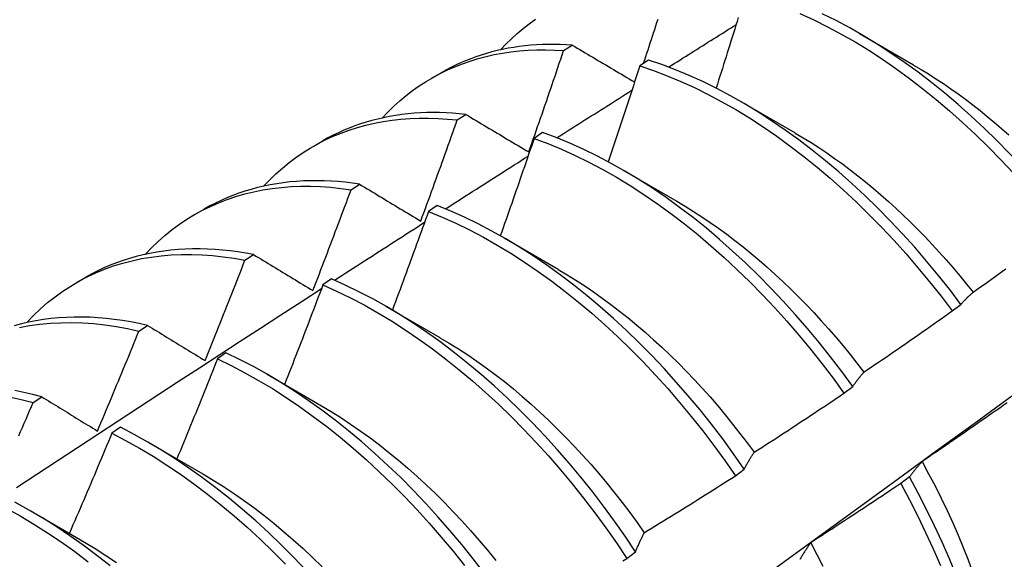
# Model space of a CAD drawing. Header units: inches. Extents: x 20 to 233, y 20 to 138.
# Tile 86 of 109: x 218.906 to 219.195, y 76.388 to 76.547. Entities that reach past the tile are written whole.
import ezdxf

# ---------------------------------------------------------------- set-up
doc = ezdxf.new("R2010")
doc.units = ezdxf.units.IN
doc.header["$MEASUREMENT"] = 0
doc.layers.add('Visible Edges(ANSI)', color=7, linetype='Continuous', lineweight=25)

msp = doc.modelspace()

# ---------------------------------------------------------------- linework, layer by layer
at = {"layer": 'Visible Edges(ANSI)'}
for p, q in [((219.1525, 76.54294), (219.16845, 76.53371)), ((219.0656, 76.53787), (219.06813, 76.53951)), ((219.09051, 76.53509), (219.088, 76.53338)), ((219.02684, 76.52977), (219.02965, 76.53138)), ((219.1177, 76.5229), (219.13365, 76.51367)), ((219.03436, 76.51749), (219.03689, 76.51914)), ((219.05946, 76.5138), (219.05695, 76.51207)), ((218.99204, 76.50973), (218.99485, 76.51135)), ((219.08291, 76.50286), (219.09886, 76.49363)), ((219.00317, 76.49695), (219.00569, 76.49862)), ((218.95724, 76.48969), (218.96005, 76.49131)), ((219.02843, 76.49236), (219.02593, 76.49062)), ((219.04811, 76.48282), (219.06406, 76.47359)), ((218.97201, 76.47626), (218.97453, 76.47794)), ((218.92244, 76.46965), (218.92525, 76.47127)), ((218.99742, 76.47078), (218.99491, 76.46903)), ((219.01331, 76.46278), (219.02926, 76.45355)), ((219.17977, 76.46134), (219.18233, 76.46329)), ((218.94088, 76.45543), (218.9434, 76.45712)), ((218.96641, 76.44905), (218.96391, 76.44729)), ((218.97851, 76.44274), (218.99446, 76.43351)), ((219.14798, 76.43716), (219.15055, 76.43912)), ((218.90979, 76.43444), (218.9123, 76.43614)), ((218.93541, 76.42718), (218.93291, 76.4254)), ((218.94371, 76.4227), (218.95966, 76.41347)), ((219.11611, 76.41292), (219.11869, 76.41488)), ((219.16726, 76.41259), (219.16464, 76.41061)), ((218.90891, 76.40266), (218.92486, 76.39343)), ((219.08416, 76.38863), (219.08675, 76.39059))]:
    msp.add_line(p, q, dxfattribs=at)
at = {"layer": 'Visible Edges(ANSI)', "flags": 128}
for points in [[(219.13506, 76.54877), (219.1391, 76.54692), (219.14314, 76.54491), (219.14718, 76.54274), (219.15122, 76.54042), (219.15525, 76.53796), (219.15926, 76.53534), (219.16326, 76.53258), (219.16723, 76.52968), (219.17118, 76.52665), (219.17509, 76.52348), (219.17897, 76.52018), (219.1828, 76.51676), (219.18659, 76.51322), (219.19033, 76.50956), (219.19402, 76.50579), (219.19765, 76.50192), (219.20121, 76.49794), (219.20471, 76.49387), (219.20813, 76.4897), (219.21149, 76.48545)], [(219.21405, 76.4874), (219.21069, 76.49164), (219.20726, 76.4958), (219.20375, 76.49986), (219.20019, 76.50383), (219.19655, 76.5077), (219.19286, 76.51146), (219.18912, 76.51511), (219.18533, 76.51864), (219.18149, 76.52205), (219.17761, 76.52534), (219.17369, 76.5285), (219.16974, 76.53153), (219.16577, 76.53441), (219.16177, 76.53716), (219.15775, 76.53977), (219.15372, 76.54222), (219.14969, 76.54453), (219.14564, 76.54668), (219.1416, 76.54868)], [(219.04708, 76.5381), (219.04867, 76.53977), (219.05032, 76.54137), (219.05201, 76.54291), (219.05374, 76.54437), (219.05553, 76.54577), (219.05735, 76.54709)], [(219.08911, 76.53414), (219.08944, 76.53513), (219.08977, 76.53613), (219.09009, 76.53713), (219.09042, 76.53813), (219.09075, 76.53913), (219.09108, 76.54012), (219.09141, 76.54112), (219.09173, 76.54212), (219.09206, 76.54312), (219.09238, 76.54412), (219.09271, 76.54511), (219.09303, 76.54611), (219.09335, 76.54711)], [(219.09645, 76.53303), (219.09728, 76.53355), (219.09811, 76.53407), (219.09893, 76.53459), (219.09976, 76.53511), (219.10059, 76.53563), (219.10141, 76.53615), (219.10224, 76.53667), (219.10306, 76.53719), (219.10389, 76.53771), (219.10472, 76.53823), (219.10554, 76.53875), (219.10637, 76.53927), (219.1072, 76.53979), (219.10802, 76.54031), (219.10885, 76.54083), (219.10968, 76.54135), (219.1105, 76.54187), (219.11133, 76.54239), (219.11216, 76.54291), (219.11298, 76.54343), (219.11381, 76.54395), (219.11464, 76.54447), (219.11546, 76.54499), (219.11629, 76.54551)], [(219.11694, 76.54762), (219.11658, 76.54646), (219.11622, 76.54531), (219.11587, 76.54416), (219.11551, 76.543), (219.11515, 76.54185), (219.11479, 76.5407), (219.11443, 76.53954), (219.11407, 76.53839), (219.1137, 76.53724), (219.11334, 76.53608), (219.11298, 76.53493), (219.11262, 76.53378), (219.11225, 76.53263), (219.11189, 76.53147), (219.11152, 76.53032), (219.11116, 76.52917), (219.11079, 76.52801), (219.11042, 76.52686)], [(219.06813, 76.53951), (219.06635, 76.53962), (219.06458, 76.53969), (219.06283, 76.53972), (219.06109, 76.53971), (219.05937, 76.53966), (219.05765, 76.53957), (219.05596, 76.53945), (219.05427, 76.53928), (219.0526, 76.53908), (219.05095, 76.53883), (219.04931, 76.53855), (219.04769, 76.53823), (219.04608, 76.53787), (219.0445, 76.53747), (219.04293, 76.53703), (219.04137, 76.53656), (219.03984, 76.53605), (219.03833, 76.53549), (219.03683, 76.5349), (219.03535, 76.53427), (219.0339, 76.53361), (219.03246, 76.5329), (219.03104, 76.53216), (219.02965, 76.53138)], [(219.06813, 76.53951), (219.06888, 76.53906), (219.06964, 76.53861), (219.07039, 76.53816), (219.07115, 76.53771), (219.07191, 76.53726), (219.07267, 76.53681), (219.07343, 76.53636), (219.07419, 76.53591), (219.07495, 76.53546), (219.07572, 76.53501), (219.07648, 76.53456), (219.07724, 76.53411), (219.07801, 76.53365), (219.07877, 76.5332), (219.07954, 76.53275), (219.08031, 76.53229), (219.08107, 76.53184), (219.08184, 76.53139), (219.08261, 76.53093), (219.08338, 76.53048), (219.08415, 76.53002), (219.08492, 76.52957), (219.0857, 76.52911), (219.08647, 76.52866)], [(219.01228, 76.51806), (219.01397, 76.51983), (219.01571, 76.52152), (219.01751, 76.52313), (219.01936, 76.52467), (219.02126, 76.52612), (219.02321, 76.5275), (219.02521, 76.52879), (219.02726, 76.53001), (219.02936, 76.53114), (219.0315, 76.53218), (219.03369, 76.53315), (219.03592, 76.53403), (219.03819, 76.53482), (219.04051, 76.53553), (219.04286, 76.53615), (219.04525, 76.53669), (219.04768, 76.53714), (219.05015, 76.5375), (219.05265, 76.53778), (219.05518, 76.53797), (219.05774, 76.53808), (219.06033, 76.53809), (219.06295, 76.53802), (219.0656, 76.53787)], [(219.05538, 76.50808), (219.05582, 76.50932), (219.05625, 76.51056), (219.05669, 76.5118), (219.05712, 76.51304), (219.05755, 76.51428), (219.05798, 76.51552), (219.05841, 76.51676), (219.05884, 76.518), (219.05927, 76.51924), (219.0597, 76.52048), (219.06012, 76.52172), (219.06055, 76.52296), (219.06098, 76.52421), (219.0614, 76.52545), (219.06182, 76.52669), (219.06225, 76.52793), (219.06267, 76.52917), (219.06309, 76.53041), (219.06351, 76.53166), (219.06393, 76.5329), (219.06435, 76.53414), (219.06477, 76.53538), (219.06518, 76.53662), (219.0656, 76.53787)], [(219.18233, 76.46329), (219.17905, 76.46761), (219.17569, 76.47185), (219.17225, 76.476), (219.16875, 76.48006), (219.16517, 76.48403), (219.16154, 76.48789), (219.15784, 76.49164), (219.1541, 76.49528), (219.1503, 76.49881), (219.14646, 76.50221), (219.14258, 76.50549), (219.13866, 76.50864), (219.13471, 76.51166), (219.13073, 76.51454), (219.12673, 76.51728), (219.12271, 76.51988), (219.11868, 76.52233), (219.11465, 76.52462), (219.11061, 76.52677), (219.10656, 76.52876), (219.10253, 76.53058), (219.09851, 76.53225), (219.0945, 76.53376), (219.09051, 76.53509)], [(219.088, 76.53338), (219.08762, 76.5322), (219.08724, 76.53103), (219.08686, 76.52985), (219.08648, 76.52868), (219.0861, 76.52751), (219.08571, 76.52633), (219.08533, 76.52516), (219.08495, 76.52398), (219.08456, 76.52281), (219.08418, 76.52163), (219.08379, 76.52046), (219.0834, 76.51929), (219.08302, 76.51811), (219.08263, 76.51694), (219.08224, 76.51576), (219.08185, 76.51459), (219.08146, 76.51342), (219.08107, 76.51224), (219.08068, 76.51107), (219.08029, 76.5099), (219.07989, 76.50872), (219.0795, 76.50755), (219.07911, 76.50638), (219.07871, 76.5052)], [(219.088, 76.53338), (219.09199, 76.53203), (219.096, 76.53051), (219.10002, 76.52883), (219.10406, 76.52699), (219.1081, 76.52499), (219.11214, 76.52284), (219.11618, 76.52053), (219.12021, 76.51807), (219.12422, 76.51546), (219.12822, 76.51271), (219.1322, 76.50982), (219.13615, 76.50679), (219.14006, 76.50363), (219.14394, 76.50034), (219.14778, 76.49693), (219.15157, 76.49339), (219.15532, 76.48974), (219.159, 76.48598), (219.16264, 76.48211), (219.1662, 76.47814), (219.1697, 76.47407), (219.17313, 76.46991), (219.17649, 76.46567), (219.17977, 76.46134)], [(219.16845, 76.53364), (219.17064, 76.53235), (219.17283, 76.53101), (219.17501, 76.52961), (219.17719, 76.52817), (219.17936, 76.52668), (219.18153, 76.52515), (219.18368, 76.52356), (219.18583, 76.52194), (219.18796, 76.52026), (219.19008, 76.51855), (219.19219, 76.51679), (219.19429, 76.51498), (219.19637, 76.51313)], [(219.06362, 76.51223), (219.06454, 76.51282), (219.06545, 76.5134), (219.06637, 76.51399), (219.06729, 76.51457), (219.06821, 76.51515), (219.06913, 76.51574), (219.07005, 76.51632), (219.07097, 76.51691), (219.07189, 76.51749), (219.07281, 76.51807), (219.07373, 76.51866), (219.07465, 76.51924), (219.07557, 76.51982), (219.07649, 76.5204), (219.07741, 76.52099), (219.07833, 76.52157), (219.07925, 76.52215), (219.08017, 76.52273), (219.08109, 76.52332), (219.08201, 76.5239), (219.08293, 76.52448), (219.08384, 76.52506), (219.08476, 76.52565), (219.08568, 76.52623)], [(219.03689, 76.51914), (219.03494, 76.51934), (219.033, 76.51949), (219.03108, 76.5196), (219.02918, 76.51966), (219.02729, 76.51968), (219.02541, 76.51965), (219.02355, 76.51957), (219.0217, 76.51945), (219.01988, 76.51928), (219.01807, 76.51907), (219.01627, 76.51881), (219.0145, 76.51851), (219.01275, 76.51816), (219.01101, 76.51776), (219.0093, 76.51732), (219.0076, 76.51684), (219.00593, 76.51631), (219.00428, 76.51573), (219.00265, 76.51511), (219.00104, 76.51445), (218.99946, 76.51374), (218.9979, 76.51298), (218.99636, 76.51219), (218.99485, 76.51135)], [(218.97748, 76.49802), (218.97927, 76.49988), (218.98111, 76.50166), (218.98301, 76.50335), (218.98498, 76.50496), (218.987, 76.50647), (218.98907, 76.5079), (218.9912, 76.50924), (218.99339, 76.51048), (218.99562, 76.51163), (218.99791, 76.51269), (219.00025, 76.51365), (219.00263, 76.51452), (219.00506, 76.5153), (219.00753, 76.51598), (219.01005, 76.51657), (219.01261, 76.51705), (219.01521, 76.51745), (219.01784, 76.51774), (219.02052, 76.51794), (219.02322, 76.51804), (219.02596, 76.51805), (219.02873, 76.51796), (219.03154, 76.51777), (219.03436, 76.51749)], [(219.02365, 76.48777), (219.02411, 76.48901), (219.02456, 76.49024), (219.02502, 76.49148), (219.02547, 76.49272), (219.02592, 76.49395), (219.02637, 76.49519), (219.02683, 76.49643), (219.02728, 76.49767), (219.02772, 76.4989), (219.02817, 76.50014), (219.02862, 76.50138), (219.02907, 76.50262), (219.02951, 76.50386), (219.02996, 76.50509), (219.0304, 76.50633), (219.03085, 76.50757), (219.03129, 76.50881), (219.03173, 76.51005), (219.03217, 76.51129), (219.03261, 76.51253), (219.03305, 76.51377), (219.03349, 76.51501), (219.03393, 76.51625), (219.03436, 76.51749)], [(219.03689, 76.51914), (219.03765, 76.51868), (219.03841, 76.51822), (219.03917, 76.51777), (219.03994, 76.51731), (219.0407, 76.51685), (219.04147, 76.51639), (219.04223, 76.51593), (219.043, 76.51548), (219.04377, 76.51502), (219.04454, 76.51456), (219.0453, 76.5141), (219.04608, 76.51364), (219.04685, 76.51317), (219.04762, 76.51271), (219.04839, 76.51225), (219.04916, 76.51179), (219.04994, 76.51133), (219.05071, 76.51086), (219.05149, 76.5104), (219.05227, 76.50994), (219.05304, 76.50947), (219.05382, 76.50901), (219.0546, 76.50854), (219.05538, 76.50808)], [(219.15055, 76.43912), (219.14734, 76.44351), (219.14405, 76.44783), (219.14069, 76.45206), (219.13725, 76.45621), (219.13374, 76.46026), (219.13016, 76.46422), (219.12652, 76.46807), (219.12283, 76.47182), (219.11907, 76.47546), (219.11528, 76.47897), (219.11143, 76.48237), (219.10755, 76.48564), (219.10363, 76.48879), (219.09967, 76.4918), (219.0957, 76.49467), (219.0917, 76.4974), (219.08768, 76.49999), (219.08365, 76.50243), (219.07961, 76.50472), (219.07557, 76.50685), (219.07153, 76.50883), (219.06749, 76.51065), (219.06347, 76.51231), (219.05946, 76.5138)], [(219.13366, 76.51363), (219.13599, 76.51226), (219.13831, 76.51083), (219.14063, 76.50935), (219.14294, 76.50781), (219.14524, 76.50621), (219.14753, 76.50456), (219.14981, 76.50286), (219.15208, 76.5011), (219.15434, 76.49929), (219.15658, 76.49743), (219.15881, 76.49552), (219.16102, 76.49356), (219.16322, 76.49156), (219.16539, 76.48951), (219.16755, 76.48742), (219.16969, 76.48528), (219.1718, 76.48311), (219.1739, 76.48089), (219.17597, 76.47864), (219.17801, 76.47635), (219.18003, 76.47402), (219.18202, 76.47166), (219.18399, 76.46927), (219.18592, 76.46684)], [(219.05695, 76.51207), (219.05655, 76.51088), (219.05614, 76.50969), (219.05573, 76.50849), (219.05532, 76.5073), (219.05492, 76.50611), (219.05451, 76.50491), (219.05409, 76.50372), (219.05368, 76.50253), (219.05327, 76.50133), (219.05286, 76.50014), (219.05245, 76.49895), (219.05203, 76.49775), (219.05162, 76.49656), (219.0512, 76.49537), (219.05079, 76.49418), (219.05037, 76.49298), (219.04995, 76.49179), (219.04953, 76.4906), (219.04912, 76.48941), (219.0487, 76.48822), (219.04828, 76.48702), (219.04786, 76.48583), (219.04743, 76.48464), (219.04701, 76.48345)], [(219.05695, 76.51207), (219.06096, 76.51057), (219.06499, 76.5089), (219.06902, 76.50707), (219.07306, 76.50508), (219.0771, 76.50293), (219.08114, 76.50063), (219.08517, 76.49818), (219.08919, 76.49558), (219.09319, 76.49284), (219.09716, 76.48995), (219.10111, 76.48693), (219.10503, 76.48378), (219.10891, 76.4805), (219.11275, 76.47709), (219.11655, 76.47356), (219.1203, 76.46992), (219.12399, 76.46616), (219.12762, 76.4623), (219.13119, 76.45834), (219.1347, 76.45428), (219.13813, 76.45012), (219.14149, 76.44588), (219.14478, 76.44156), (219.14798, 76.43716)], [(219.0309, 76.49135), (219.03191, 76.492), (219.03292, 76.49265), (219.03393, 76.4933), (219.03494, 76.49394), (219.03596, 76.49459), (219.03697, 76.49524), (219.03798, 76.49589), (219.03899, 76.49653), (219.04, 76.49718), (219.04101, 76.49783), (219.04203, 76.49847), (219.04304, 76.49912), (219.04405, 76.49977), (219.04506, 76.50041), (219.04607, 76.50106), (219.04709, 76.5017), (219.0481, 76.50235), (219.04911, 76.503), (219.05012, 76.50364), (219.05113, 76.50429), (219.05215, 76.50493), (219.05316, 76.50558), (219.05417, 76.50622), (219.05518, 76.50687)], [(219.00569, 76.49862), (219.00357, 76.49892), (219.00146, 76.49917), (218.99937, 76.49936), (218.9973, 76.49951), (218.99524, 76.4996), (218.99319, 76.49964), (218.99117, 76.49962), (218.98916, 76.49955), (218.98717, 76.49943), (218.9852, 76.49926), (218.98325, 76.49903), (218.98133, 76.49875), (218.97942, 76.49842), (218.97754, 76.49803), (218.97567, 76.49759), (218.97384, 76.4971), (218.97202, 76.49656), (218.97023, 76.49596), (218.96847, 76.49532), (218.96673, 76.49462), (218.96502, 76.49386), (218.96334, 76.49306), (218.96168, 76.49221), (218.96005, 76.49131)], [(218.94268, 76.47798), (218.94456, 76.47994), (218.94651, 76.48181), (218.94852, 76.48357), (218.9506, 76.48525), (218.95274, 76.48682), (218.95494, 76.48829), (218.9572, 76.48967), (218.95952, 76.49094), (218.9619, 76.4921), (218.96433, 76.49317), (218.96682, 76.49413), (218.96936, 76.49499), (218.97195, 76.49574), (218.97458, 76.49638), (218.97727, 76.49692), (218.97999, 76.49735), (218.98276, 76.49768), (218.98557, 76.49789), (218.98842, 76.498), (218.99131, 76.49801), (218.99422, 76.4979), (218.99718, 76.49769), (219.00016, 76.49738), (219.00317, 76.49695)], [(218.99196, 76.46733), (218.99243, 76.46856), (218.99291, 76.46979), (218.99338, 76.47103), (218.99386, 76.47226), (218.99433, 76.47349), (218.9948, 76.47473), (218.99528, 76.47596), (218.99575, 76.47719), (218.99622, 76.47843), (218.99669, 76.47966), (218.99715, 76.48089), (218.99762, 76.48213), (218.99809, 76.48336), (218.99855, 76.4846), (218.99902, 76.48583), (218.99948, 76.48707), (218.99995, 76.4883), (219.00041, 76.48954), (219.00087, 76.49077), (219.00133, 76.49201), (219.00179, 76.49324), (219.00225, 76.49448), (219.00271, 76.49571), (219.00317, 76.49695)], [(219.00569, 76.49862), (219.00643, 76.49817), (219.00717, 76.49772), (219.00791, 76.49727), (219.00865, 76.49682), (219.00939, 76.49638), (219.01013, 76.49593), (219.01088, 76.49548), (219.01162, 76.49503), (219.01237, 76.49458), (219.01311, 76.49413), (219.01386, 76.49367), (219.01461, 76.49322), (219.01536, 76.49277), (219.01611, 76.49232), (219.01686, 76.49187), (219.01761, 76.49141), (219.01836, 76.49096), (219.01912, 76.4905), (219.01987, 76.49005), (219.02063, 76.48959), (219.02138, 76.48914), (219.02214, 76.48868), (219.02289, 76.48823), (219.02365, 76.48777)], [(219.09885, 76.49362), (219.10131, 76.49216), (219.10377, 76.49063), (219.10622, 76.48904), (219.10866, 76.48739), (219.1111, 76.48567), (219.11352, 76.4839), (219.11593, 76.48207), (219.11833, 76.48018), (219.12072, 76.47824), (219.12308, 76.47624), (219.12544, 76.4742), (219.12777, 76.47209), (219.13008, 76.46994), (219.13237, 76.46774), (219.13464, 76.4655), (219.13689, 76.46321), (219.1391, 76.46087), (219.1413, 76.45849), (219.14346, 76.45607), (219.14559, 76.4536), (219.1477, 76.4511), (219.14977, 76.44856), (219.1518, 76.44598), (219.1538, 76.44337)], [(219.02593, 76.49062), (219.02549, 76.48941), (219.02506, 76.4882), (219.02462, 76.48699), (219.02419, 76.48578), (219.02375, 76.48457), (219.02331, 76.48336), (219.02288, 76.48215), (219.02244, 76.48094), (219.022, 76.47974), (219.02156, 76.47853), (219.02112, 76.47732), (219.02068, 76.47611), (219.02023, 76.4749), (219.01979, 76.47369), (219.01935, 76.47248), (219.0189, 76.47128), (219.01846, 76.47007), (219.01801, 76.46886), (219.01756, 76.46765), (219.01712, 76.46644), (219.01667, 76.46524), (219.01622, 76.46403), (219.01577, 76.46282), (219.01532, 76.46162)], [(219.02593, 76.49062), (219.02995, 76.48896), (219.03398, 76.48714), (219.03802, 76.48516), (219.04207, 76.48302), (219.0461, 76.48073), (219.05013, 76.47829), (219.05415, 76.4757), (219.05815, 76.47296), (219.06213, 76.47009), (219.06608, 76.46708), (219.07, 76.46393), (219.07389, 76.46066), (219.07773, 76.45726), (219.08153, 76.45374), (219.08528, 76.4501), (219.08897, 76.44635), (219.09261, 76.4425), (219.09619, 76.43854), (219.0997, 76.43448), (219.10313, 76.43033), (219.1065, 76.4261), (219.10979, 76.42178), (219.11299, 76.41739), (219.11611, 76.41292)], [(219.11869, 76.41488), (219.11556, 76.41934), (219.11235, 76.42373), (219.10906, 76.42804), (219.10569, 76.43227), (219.10224, 76.43641), (219.09873, 76.44046), (219.09515, 76.44441), (219.09151, 76.44826), (219.08781, 76.452), (219.08405, 76.45563), (219.08025, 76.45914), (219.0764, 76.46253), (219.07252, 76.4658), (219.06859, 76.46893), (219.06464, 76.47193), (219.06066, 76.4748), (219.05666, 76.47752), (219.05264, 76.4801), (219.04861, 76.48253), (219.04457, 76.48481), (219.04053, 76.48693), (219.03649, 76.4889), (219.03245, 76.49071), (219.02843, 76.49236)], [(218.99829, 76.47038), (218.9994, 76.4711), (219.0005, 76.47181), (219.0016, 76.47252), (219.00271, 76.47323), (219.00381, 76.47394), (219.00491, 76.47466), (219.00602, 76.47537), (219.00712, 76.47608), (219.00823, 76.47679), (219.00933, 76.4775), (219.01043, 76.47821), (219.01154, 76.47892), (219.01264, 76.47963), (219.01375, 76.48034), (219.01485, 76.48105), (219.01596, 76.48176), (219.01706, 76.48247), (219.01816, 76.48318), (219.01927, 76.48389), (219.02037, 76.4846), (219.02148, 76.48531), (219.02258, 76.48602), (219.02369, 76.48673), (219.02479, 76.48744)], [(218.97453, 76.47794), (218.97223, 76.47836), (218.96996, 76.47872), (218.96769, 76.47901), (218.96545, 76.47925), (218.96322, 76.47943), (218.96101, 76.47954), (218.95882, 76.47959), (218.95664, 76.47959), (218.95449, 76.47952), (218.95236, 76.47939), (218.95025, 76.4792), (218.94817, 76.47895), (218.94611, 76.47864), (218.94407, 76.47827), (218.94206, 76.47784), (218.94008, 76.47735), (218.93812, 76.4768), (218.93619, 76.47618), (218.93429, 76.47551), (218.93242, 76.47478), (218.93058, 76.47399), (218.92877, 76.47314), (218.927, 76.47223), (218.92525, 76.47127)], [(218.90789, 76.45794), (218.90986, 76.46), (218.91191, 76.46195), (218.91403, 76.46379), (218.91622, 76.46553), (218.91848, 76.46716), (218.92081, 76.46868), (218.92321, 76.47008), (218.92567, 76.47138), (218.92819, 76.47256), (218.93077, 76.47362), (218.93341, 76.47457), (218.9361, 76.47541), (218.93885, 76.47613), (218.94165, 76.47673), (218.94451, 76.47721), (218.9474, 76.47758), (218.95035, 76.47783), (218.95333, 76.47796), (218.95636, 76.47797), (218.95942, 76.47786), (218.96252, 76.47764), (218.96565, 76.4773), (218.96882, 76.47684), (218.97201, 76.47626)], [(218.96029, 76.44676), (218.96079, 76.44799), (218.96129, 76.44922), (218.96178, 76.45044), (218.96228, 76.45167), (218.96277, 76.4529), (218.96327, 76.45413), (218.96376, 76.45535), (218.96425, 76.45658), (218.96474, 76.45781), (218.96523, 76.45904), (218.96572, 76.46027), (218.96621, 76.4615), (218.9667, 76.46273), (218.96719, 76.46396), (218.96767, 76.46519), (218.96816, 76.46642), (218.96864, 76.46765), (218.96913, 76.46888), (218.96961, 76.47011), (218.97009, 76.47134), (218.97057, 76.47257), (218.97105, 76.4738), (218.97153, 76.47503), (218.97201, 76.47626)], [(218.97453, 76.47794), (218.97524, 76.4775), (218.97596, 76.47707), (218.97668, 76.47663), (218.9774, 76.47619), (218.97812, 76.47575), (218.97884, 76.47531), (218.97956, 76.47487), (218.98028, 76.47443), (218.98101, 76.47399), (218.98173, 76.47355), (218.98246, 76.47311), (218.98318, 76.47267), (218.98391, 76.47223), (218.98464, 76.47178), (218.98536, 76.47134), (218.98609, 76.4709), (218.98682, 76.47045), (218.98755, 76.47001), (218.98829, 76.46956), (218.98902, 76.46912), (218.98975, 76.46867), (218.99049, 76.46822), (218.99122, 76.46778), (218.99196, 76.46733)], [(219.06405, 76.47354), (219.06665, 76.47199), (219.06924, 76.47038), (219.07183, 76.46869), (219.07441, 76.46694), (219.07698, 76.46513), (219.07953, 76.46324), (219.08208, 76.4613), (219.0846, 76.45929), (219.08711, 76.45722), (219.0896, 76.45509), (219.09207, 76.45291), (219.09452, 76.45066), (219.09695, 76.44836), (219.09934, 76.44601), (219.10171, 76.4436), (219.10405, 76.44114), (219.10636, 76.43862), (219.10864, 76.43606), (219.11089, 76.43346), (219.1131, 76.43081), (219.11527, 76.42811), (219.11741, 76.42538), (219.11951, 76.42261), (219.12157, 76.4198)], [(219.18595, 76.46688), (219.18702, 76.46764), (219.18809, 76.4684), (219.18916, 76.46917), (219.19023, 76.46993), (219.1913, 76.4707), (219.19237, 76.47147), (219.19344, 76.47224), (219.1945, 76.47301), (219.19557, 76.47378)], [(219.08675, 76.39059), (219.0837, 76.39511), (219.08057, 76.39957), (219.07736, 76.40395), (219.07406, 76.40826), (219.07069, 76.41248), (219.06724, 76.41662), (219.06372, 76.42066), (219.06013, 76.4246), (219.05649, 76.42845), (219.05279, 76.43218), (219.04903, 76.4358), (219.04522, 76.43931), (219.04137, 76.44269), (219.03749, 76.44595), (219.03356, 76.44907), (219.02961, 76.45207), (219.02562, 76.45492), (219.02162, 76.45764), (219.0176, 76.46021), (219.01357, 76.46263), (219.00953, 76.4649), (219.00549, 76.46702), (219.00145, 76.46898), (218.99742, 76.47078)], [(218.90487, 76.40944), (218.91084, 76.41337), (218.91681, 76.4173), (218.92278, 76.42122), (218.92875, 76.42514), (218.93473, 76.42905), (218.9407, 76.43296), (218.94667, 76.43687), (218.95265, 76.44077), (218.95863, 76.44466), (218.96461, 76.44855), (218.97058, 76.45244), (218.97656, 76.45632), (218.98255, 76.4602), (218.98853, 76.46407), (218.99451, 76.46794)], [(218.99491, 76.46903), (218.99445, 76.4678), (218.99399, 76.46658), (218.99353, 76.46536), (218.99307, 76.46414), (218.9926, 76.46292), (218.99214, 76.4617), (218.99167, 76.46048), (218.99121, 76.45926), (218.99074, 76.45804), (218.99028, 76.45682), (218.98981, 76.4556), (218.98934, 76.45438), (218.98887, 76.45316), (218.9884, 76.45194), (218.98793, 76.45072), (218.98746, 76.4495), (218.98699, 76.44829), (218.98651, 76.44707), (218.98604, 76.44585), (218.98556, 76.44463), (218.98509, 76.44341), (218.98461, 76.4422), (218.98414, 76.44098), (218.98366, 76.43976)], [(218.99491, 76.46903), (218.99895, 76.46721), (219.00299, 76.46524), (219.00703, 76.46311), (219.01107, 76.46083), (219.0151, 76.4584), (219.01912, 76.45582), (219.02312, 76.45309), (219.0271, 76.45023), (219.03105, 76.44722), (219.03497, 76.44408), (219.03886, 76.44082), (219.0427, 76.43742), (219.0465, 76.43391), (219.05026, 76.43028), (219.05396, 76.42654), (219.0576, 76.42269), (219.06118, 76.41874), (219.06469, 76.41468), (219.06813, 76.41054), (219.0715, 76.40631), (219.07479, 76.402), (219.078, 76.39761), (219.08113, 76.39315), (219.08416, 76.38863)], [(219.18233, 76.46329), (219.18248, 76.46345), (219.18262, 76.46361), (219.18277, 76.46377), (219.18291, 76.46393), (219.18306, 76.46409), (219.18321, 76.46425), (219.18336, 76.4644), (219.1835, 76.46456), (219.18365, 76.46471), (219.1838, 76.46486), (219.18395, 76.46501), (219.1841, 76.46516), (219.18425, 76.46531), (219.18441, 76.46546), (219.18456, 76.46561), (219.18471, 76.46575), (219.18486, 76.4659), (219.18502, 76.46604), (219.18517, 76.46618), (219.18532, 76.46632), (219.18548, 76.46646), (219.18563, 76.4666), (219.18579, 76.46674), (219.18595, 76.46688)], [(218.9434, 76.45712), (218.94093, 76.45766), (218.93848, 76.45814), (218.93605, 76.45854), (218.93363, 76.45888), (218.93123, 76.45915), (218.92885, 76.45936), (218.92649, 76.45949), (218.92415, 76.45955), (218.92183, 76.45955), (218.91954, 76.45947), (218.91727, 76.45933), (218.91503, 76.45912), (218.91281, 76.45884), (218.91062, 76.45848), (218.90846, 76.45807), (218.90633, 76.45758), (218.90423, 76.45702)], [(219.15381, 76.44338), (219.1549, 76.44411), (219.15599, 76.44485), (219.15708, 76.44559), (219.15816, 76.44633), (219.15925, 76.44707), (219.16034, 76.44781), (219.16142, 76.44856), (219.16251, 76.4493), (219.16359, 76.45005), (219.16467, 76.45079), (219.16576, 76.45154), (219.16684, 76.45229), (219.16792, 76.45304), (219.169, 76.45379), (219.17008, 76.45454), (219.17116, 76.45529), (219.17224, 76.45604), (219.17331, 76.4568), (219.17439, 76.45755), (219.17547, 76.45831), (219.17654, 76.45906), (219.17762, 76.45982), (219.17869, 76.46058), (219.17977, 76.46134)], [(218.90578, 76.45647), (218.90875, 76.45703), (218.91177, 76.45745), (218.91484, 76.45774), (218.91796, 76.4579), (218.92112, 76.45794), (218.92433, 76.45784), (218.92757, 76.45762), (218.93085, 76.45726), (218.93417, 76.45678), (218.93751, 76.45617), (218.94088, 76.45543)], [(218.9434, 76.45712), (218.94409, 76.45669), (218.94479, 76.45626), (218.94548, 76.45584), (218.94618, 76.45541), (218.94688, 76.45498), (218.94758, 76.45455), (218.94828, 76.45412), (218.94898, 76.45369), (218.94968, 76.45327), (218.95038, 76.45283), (218.95108, 76.4524), (218.95179, 76.45197), (218.95249, 76.45154), (218.9532, 76.45111), (218.9539, 76.45068), (218.95461, 76.45024), (218.95532, 76.44981), (218.95602, 76.44938), (218.95673, 76.44894), (218.95744, 76.44851), (218.95816, 76.44807), (218.95887, 76.44764), (218.95958, 76.4472), (218.96029, 76.44676)], [(218.92866, 76.42606), (218.92918, 76.42728), (218.9297, 76.4285), (218.93021, 76.42973), (218.93073, 76.43095), (218.93125, 76.43217), (218.93176, 76.43339), (218.93227, 76.43461), (218.93279, 76.43583), (218.9333, 76.43706), (218.93381, 76.43828), (218.93432, 76.4395), (218.93483, 76.44073), (218.93534, 76.44195), (218.93585, 76.44317), (218.93636, 76.4444), (218.93686, 76.44562), (218.93737, 76.44685), (218.93787, 76.44807), (218.93838, 76.4493), (218.93888, 76.45052), (218.93938, 76.45175), (218.93988, 76.45297), (218.94038, 76.4542), (218.94088, 76.45543)], [(219.02926, 76.45349), (219.032, 76.45187), (219.03473, 76.45018), (219.03745, 76.44841), (219.04016, 76.44656), (219.04286, 76.44463), (219.04554, 76.44264), (219.04821, 76.44057), (219.05086, 76.43843), (219.05349, 76.43622), (219.05609, 76.43394), (219.05868, 76.4316), (219.06123, 76.42919), (219.06376, 76.42672), (219.06626, 76.4242), (219.06873, 76.42161), (219.07117, 76.41897), (219.07358, 76.41628), (219.07594, 76.41354), (219.07828, 76.41075), (219.08057, 76.40792), (219.08282, 76.40504), (219.08503, 76.40213), (219.0872, 76.39917), (219.08932, 76.39618)], [(218.96391, 76.44729), (218.96342, 76.44606), (218.96293, 76.44483), (218.96245, 76.4436), (218.96196, 76.44238), (218.96147, 76.44115), (218.96098, 76.43992), (218.96049, 76.4387), (218.96, 76.43747), (218.95951, 76.43625), (218.95901, 76.43502), (218.95852, 76.4338), (218.95802, 76.43257), (218.95753, 76.43135), (218.95703, 76.43012), (218.95654, 76.4289), (218.95604, 76.42767), (218.95554, 76.42645), (218.95504, 76.42523), (218.95454, 76.424), (218.95404, 76.42278), (218.95354, 76.42156), (218.95304, 76.42033), (218.95253, 76.41911), (218.95203, 76.41789)], [(218.96391, 76.44729), (218.96795, 76.44532), (218.97199, 76.4432), (218.97603, 76.44093), (218.98006, 76.43851), (218.98408, 76.43594), (218.98808, 76.43322), (218.99206, 76.43036), (218.99602, 76.42736), (218.99994, 76.42423), (219.00383, 76.42098), (219.00768, 76.41759), (219.01148, 76.41408), (219.01524, 76.41046), (219.01894, 76.40672), (219.02258, 76.40288), (219.02617, 76.39893), (219.02969, 76.39489), (219.03313, 76.39075), (219.03651, 76.38653)], [(219.04237, 76.38417), (219.03906, 76.38847), (219.03569, 76.39269), (219.03223, 76.39682), (219.02871, 76.40086), (219.02512, 76.40479), (219.02147, 76.40863), (219.01777, 76.41236), (219.01401, 76.41597), (219.0102, 76.41947), (219.00635, 76.42285), (219.00246, 76.4261), (218.99853, 76.42922), (218.99457, 76.4322), (218.99059, 76.43505), (218.98659, 76.43775), (218.98257, 76.44032), (218.97853, 76.44273), (218.97449, 76.44499), (218.97045, 76.4471), (218.96641, 76.44905)], [(219.15055, 76.43912), (219.15068, 76.43931), (219.15081, 76.4395), (219.15094, 76.43969), (219.15107, 76.43987), (219.1512, 76.44006), (219.15134, 76.44024), (219.15147, 76.44043), (219.1516, 76.44061), (219.15174, 76.44079), (219.15187, 76.44097), (219.15201, 76.44115), (219.15214, 76.44133), (219.15228, 76.4415), (219.15242, 76.44168), (219.15255, 76.44185), (219.15269, 76.44203), (219.15283, 76.4422), (219.15297, 76.44237), (219.15311, 76.44254), (219.15325, 76.44271), (219.15339, 76.44288), (219.15353, 76.44305), (219.15367, 76.44321), (219.15381, 76.44338)], [(218.90271, 76.43613), (218.90623, 76.43535), (218.90979, 76.43444)], [(218.9123, 76.43614), (218.90966, 76.43682), (218.90704, 76.43743), (218.90443, 76.43796)], [(218.9123, 76.43614), (218.91297, 76.43572), (218.91364, 76.43531), (218.91432, 76.4349), (218.91499, 76.43448), (218.91567, 76.43406), (218.91634, 76.43365), (218.91702, 76.43323), (218.9177, 76.43281), (218.91838, 76.43239), (218.91906, 76.43198), (218.91974, 76.43156), (218.92042, 76.43114), (218.9211, 76.43072), (218.92178, 76.4303), (218.92247, 76.42988), (218.92315, 76.42945), (218.92384, 76.42903), (218.92452, 76.42861), (218.92521, 76.42819), (218.9259, 76.42776), (218.92659, 76.42734), (218.92728, 76.42691), (218.92797, 76.42649), (218.92866, 76.42606)], [(218.9509, 76.25785), (218.9622, 76.26598), (218.9735, 76.27411), (218.98478, 76.28223), (218.99605, 76.29036), (219.00732, 76.29849), (219.01857, 76.30661), (219.02982, 76.31474), (219.04105, 76.32286), (219.05227, 76.33098), (219.06349, 76.3391), (219.07469, 76.34722), (219.08589, 76.35534), (219.09707, 76.36345), (219.10825, 76.37157), (219.11941, 76.37968), (219.13057, 76.38779), (219.14172, 76.39589), (219.15285, 76.40399), (219.16398, 76.41209), (219.1751, 76.42019), (219.18621, 76.42828), (219.19732, 76.43638)], [(219.12161, 76.41982), (219.12272, 76.42053), (219.12382, 76.42124), (219.12493, 76.42196), (219.12603, 76.42267), (219.12714, 76.42339), (219.12824, 76.4241), (219.12934, 76.42482), (219.13044, 76.42554), (219.13154, 76.42626), (219.13264, 76.42698), (219.13374, 76.4277), (219.13484, 76.42842), (219.13594, 76.42914), (219.13704, 76.42987), (219.13813, 76.43059), (219.13923, 76.43132), (219.14033, 76.43205), (219.14142, 76.43277), (219.14251, 76.4335), (219.14361, 76.43423), (219.1447, 76.43496), (219.14579, 76.4357), (219.14688, 76.43643), (219.14798, 76.43716)], [(218.9056, 76.42468), (218.90612, 76.4259), (218.90665, 76.42712), (218.90717, 76.42834), (218.9077, 76.42956), (218.90822, 76.43078), (218.90875, 76.432), (218.90927, 76.43322), (218.90979, 76.43444)], [(218.99446, 76.4335), (218.99733, 76.43179), (219.00019, 76.43), (219.00305, 76.42812), (219.00589, 76.42616), (219.00871, 76.42411), (219.01153, 76.42198), (219.01432, 76.41978), (219.01709, 76.4175), (219.01984, 76.41514), (219.02257, 76.41271), (219.02527, 76.41022), (219.02794, 76.40766), (219.03058, 76.40503), (219.03319, 76.40234), (219.03577, 76.39959), (219.0383, 76.39678), (219.0408, 76.39392), (219.04326, 76.39101), (219.04567, 76.38804)], [(219.19587, 76.43433), (219.19479, 76.43357), (219.19372, 76.43281), (219.19264, 76.43205), (219.19156, 76.43129), (219.19048, 76.43054), (219.1894, 76.42978), (219.18832, 76.42903), (219.18724, 76.42827), (219.18616, 76.42752), (219.18508, 76.42677), (219.18399, 76.42602), (219.18291, 76.42527), (219.18182, 76.42452), (219.18074, 76.42377), (219.17965, 76.42303), (219.17857, 76.42228), (219.17748, 76.42154), (219.17639, 76.42079), (219.17531, 76.42005), (219.17422, 76.41931), (219.17313, 76.41857), (219.17204, 76.41783), (219.17095, 76.41709)], [(218.99011, 76.38499), (218.98646, 76.38882), (218.98275, 76.39254), (218.97898, 76.39614), (218.97517, 76.39964), (218.97132, 76.403), (218.96742, 76.40625), (218.9635, 76.40936), (218.95954, 76.41234), (218.95555, 76.41517), (218.95155, 76.41787), (218.94753, 76.42042), (218.94349, 76.42283), (218.93946, 76.42508), (218.93541, 76.42718)], [(218.93291, 76.4254), (218.9324, 76.42418), (218.93189, 76.42295), (218.93137, 76.42172), (218.93086, 76.42049), (218.93035, 76.41927), (218.92983, 76.41804), (218.92932, 76.41681), (218.9288, 76.41559), (218.92828, 76.41436), (218.92777, 76.41313), (218.92725, 76.41191), (218.92673, 76.41068), (218.92621, 76.40946), (218.92569, 76.40823), (218.92517, 76.40701), (218.92464, 76.40578), (218.92412, 76.40456), (218.9236, 76.40333), (218.92307, 76.40211), (218.92255, 76.40089), (218.92202, 76.39966), (218.92149, 76.39844), (218.92096, 76.39722), (218.92044, 76.396)], [(218.93291, 76.4254), (218.93695, 76.4233), (218.94099, 76.42103), (218.94502, 76.41862), (218.94904, 76.41605), (218.95305, 76.41334), (218.95703, 76.41049), (218.96098, 76.40751), (218.96491, 76.40438), (218.9688, 76.40113), (218.97265, 76.39776), (218.97646, 76.39426), (218.98022, 76.39064), (218.98392, 76.38691)], [(219.11869, 76.41488), (219.1188, 76.4151), (219.11892, 76.41532), (219.11904, 76.41554), (219.11916, 76.41575), (219.11927, 76.41597), (219.11939, 76.41618), (219.11951, 76.41639), (219.11963, 76.4166), (219.11975, 76.41681), (219.11987, 76.41702), (219.11999, 76.41723), (219.12012, 76.41743), (219.12024, 76.41764), (219.12036, 76.41784), (219.12048, 76.41804), (219.12061, 76.41825), (219.12073, 76.41845), (219.12086, 76.41865), (219.12098, 76.41884), (219.12111, 76.41904), (219.12123, 76.41924), (219.12136, 76.41943), (219.12149, 76.41963), (219.12161, 76.41982)], [(219.17095, 76.41709), (219.17079, 76.41692), (219.17063, 76.41674), (219.17047, 76.41656), (219.17031, 76.41638), (219.17015, 76.4162), (219.16999, 76.41602), (219.16984, 76.41584), (219.16968, 76.41566), (219.16952, 76.41547), (219.16937, 76.41529), (219.16921, 76.4151), (219.16906, 76.41491), (219.16891, 76.41473), (219.16875, 76.41454), (219.1686, 76.41435), (219.16845, 76.41416), (219.1683, 76.41396), (219.16815, 76.41377), (219.168, 76.41357), (219.16785, 76.41338), (219.1677, 76.41318), (219.16755, 76.41298), (219.1674, 76.41279), (219.16726, 76.41259)], [(219.1709, 76.41709), (219.17285, 76.41352), (219.17472, 76.40994), (219.17653, 76.40634), (219.17826, 76.40273), (219.17991, 76.3991), (219.18149, 76.39547), (219.183, 76.39184), (219.18442, 76.3882), (219.18577, 76.38457), (219.18703, 76.38095), (219.18821, 76.37734), (219.1893, 76.37374), (219.19031, 76.37016), (219.19123, 76.36661), (219.19206, 76.36308), (219.1928, 76.35957), (219.19345, 76.3561), (219.19402, 76.35266), (219.19449, 76.34926), (219.19488, 76.3459), (219.19518, 76.34259)], [(218.95965, 76.41344), (218.96266, 76.41164), (218.96566, 76.40975), (218.96864, 76.40777), (218.97162, 76.4057), (218.97458, 76.40354), (218.97753, 76.40129), (218.98045, 76.39896), (218.98335, 76.39655), (218.98622, 76.39406), (218.98907, 76.3915), (218.99189, 76.38886), (218.99467, 76.38614)], [(219.08935, 76.39621), (219.09047, 76.39689), (219.09159, 76.39758), (219.09271, 76.39827), (219.09383, 76.39895), (219.09495, 76.39964), (219.09607, 76.40033), (219.09719, 76.40102), (219.09831, 76.40172), (219.09943, 76.40241), (219.10054, 76.4031), (219.10166, 76.4038), (219.10277, 76.40449), (219.10389, 76.40519), (219.105, 76.40589), (219.10612, 76.40659), (219.10723, 76.40729), (219.10834, 76.40799), (219.10945, 76.40869), (219.11056, 76.40939), (219.11167, 76.4101), (219.11278, 76.4108), (219.11389, 76.41151), (219.115, 76.41222), (219.11611, 76.41292)], [(219.19536, 76.32261), (219.19505, 76.32701), (219.19459, 76.33149), (219.19401, 76.33603), (219.19329, 76.34063), (219.19243, 76.34528), (219.19145, 76.34998), (219.19033, 76.35472), (219.18908, 76.35949), (219.18771, 76.36429), (219.1862, 76.36912), (219.18458, 76.37396), (219.18282, 76.37882), (219.18095, 76.38368), (219.17895, 76.38853), (219.17684, 76.39338), (219.17461, 76.39822), (219.17227, 76.40304), (219.16982, 76.40783), (219.16726, 76.41259)], [(219.16464, 76.41061), (219.16355, 76.40987), (219.16246, 76.40914), (219.16136, 76.4084), (219.16027, 76.40767), (219.15917, 76.40694), (219.15807, 76.40621), (219.15698, 76.40548), (219.15588, 76.40475), (219.15478, 76.40403), (219.15368, 76.4033), (219.15258, 76.40257), (219.15148, 76.40185), (219.15038, 76.40113), (219.14928, 76.40041), (219.14818, 76.39968), (219.14707, 76.39896), (219.14597, 76.39825), (219.14487, 76.39753), (219.14376, 76.39681), (219.14266, 76.39609), (219.14155, 76.39538), (219.14044, 76.39467), (219.13934, 76.39395), (219.13823, 76.39324)], [(219.16464, 76.41061), (219.16719, 76.40584), (219.16964, 76.40105), (219.17197, 76.39623), (219.17419, 76.3914), (219.1763, 76.38654)], [(218.93239, 76.3864), (218.92846, 76.3895), (218.9245, 76.39247), (218.92052, 76.3953), (218.91651, 76.39799), (218.91249, 76.40053), (218.90846, 76.40293), (218.90442, 76.40517)], [(218.90191, 76.40339), (218.90595, 76.40113), (218.90998, 76.39872), (218.91401, 76.39617), (218.91801, 76.39347), (218.92199, 76.39063), (218.92595, 76.38765)], [(219.08675, 76.39059), (219.08685, 76.39084), (219.08695, 76.39108), (219.08706, 76.39133), (219.08716, 76.39157), (219.08727, 76.39181), (219.08737, 76.39206), (219.08748, 76.3923), (219.08759, 76.39254), (219.08769, 76.39277), (219.0878, 76.39301), (219.08791, 76.39325), (219.08802, 76.39348), (219.08812, 76.39371), (219.08823, 76.39395), (219.08834, 76.39418), (219.08845, 76.39441), (219.08856, 76.39464), (219.08868, 76.39487), (219.08879, 76.39509), (219.0889, 76.39532), (219.08901, 76.39554), (219.08912, 76.39577), (219.08924, 76.39599), (219.08935, 76.39621)], [(218.92486, 76.39337), (218.928, 76.3915), (218.93114, 76.38952), (218.93427, 76.38745)], [(219.13823, 76.39324), (219.13808, 76.39304), (219.13794, 76.39283), (219.13779, 76.39263), (219.13765, 76.39242), (219.1375, 76.39221), (219.13736, 76.39201), (219.13722, 76.3918), (219.13707, 76.39159), (219.13693, 76.39137), (219.13679, 76.39116), (219.13665, 76.39095), (219.13651, 76.39073), (219.13637, 76.39052), (219.13623, 76.3903), (219.13609, 76.39008), (219.13595, 76.38986), (219.13582, 76.38964), (219.13568, 76.38942), (219.13554, 76.3892), (219.13541, 76.38897), (219.13527, 76.38875), (219.13514, 76.38852), (219.135, 76.3883)], [(219.1382, 76.39322), (219.13999, 76.3898), (219.14172, 76.38636)], [(219.08304, 76.38794), (219.08416, 76.38863)]]:
    msp.add_lwpolyline(points, dxfattribs=at)

doc.saveas('drawing.dxf')
